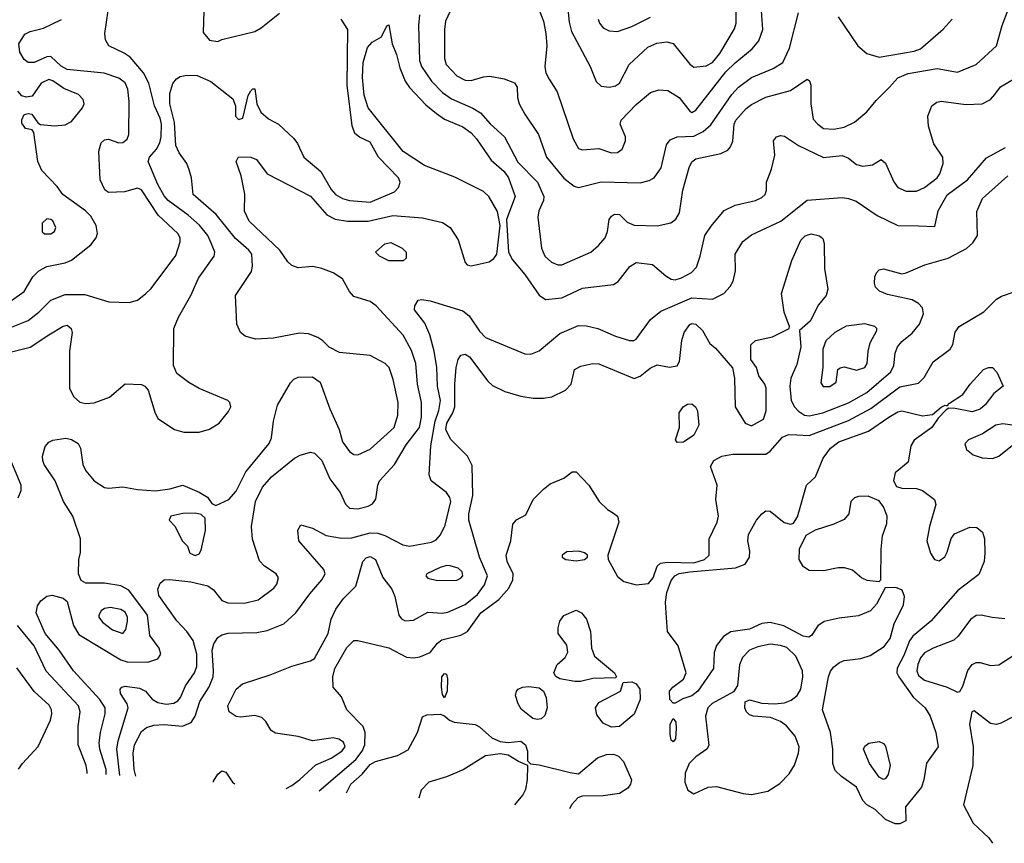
# Model space of a CAD drawing. Extents: x 1173029 to 1307123, y 522559 to 678521.
# Tile 126 of 256: x 1243734 to 1248512, y 526558 to 530552. Entities that reach past the tile are written whole.
import ezdxf

# ---------------------------------------------------------------- set-up
doc = ezdxf.new("R2010")
doc.units = 0

msp = doc.modelspace()

# ---------------------------------------------------------------- linework, layer by layer
at = {"layer": '0CON10XD'}
for points in [[(1246382.7, 530715), (1246400.2, 530540.2), (1246412.3, 530495), (1246501.9, 530325), (1246532, 530252), (1246555, 530230.8), (1246595, 530224.4), (1246625, 530231.1), (1246644.3, 530245), (1246690.6, 530335), (1246781.2, 530418.8), (1246825, 530439.2), (1246874.6, 530445.4), (1246905, 530437.3), (1246985, 530336.2), (1247005, 530322.9), (1247065, 530328.8), (1247095, 530344.7), (1247132, 530388), (1247201.8, 530508.2), (1247210, 530535), (1247211.2, 530595)], [(1243635, 528927.1), (1243785.3, 528964.7), (1243875, 529024.4), (1243945, 529065.6), (1243965, 529070.6), (1243984.3, 529055), (1243988.5, 529035), (1243976.4, 528945), (1243975.6, 528765), (1243995.4, 528725.4), (1244025, 528698.1), (1244055, 528690.5), (1244095, 528693.5), (1244169.2, 528720.8), (1244245, 528786.8), (1244325, 528783.3), (1244340.8, 528775), (1244356.9, 528755), (1244389.1, 528649.1), (1244405, 528618.8), (1244485, 528564.4), (1244531.1, 528551.1), (1244605, 528551.5), (1244655, 528566.9), (1244701.2, 528595), (1244747.9, 528652.1), (1244758.8, 528675), (1244753.3, 528695), (1244743.3, 528705), (1244605, 528763.3), (1244555, 528792.2), (1244497.2, 528837.2), (1244480.6, 528875), (1244482.2, 529055), (1244505, 529110), (1244565, 529214), (1244601.5, 529298.5), (1244677.5, 529405), (1244681.5, 529425), (1244664.7, 529465), (1244646.7, 529505), (1244605.8, 529555.8), (1244551.1, 529605), (1244455, 529675.9), (1244435, 529698.8), (1244405, 529753.6), (1244357.7, 529865), (1244363.6, 529886.4), (1244397.3, 529925), (1244414.4, 529955.6), (1244420.9, 529985), (1244421.3, 530045), (1244414.8, 530075), (1244388.4, 530135), (1244360.2, 530245), (1244335, 530295.4), (1244269.9, 530369.9), (1244240.9, 530390.8), (1244166, 530425), (1244150, 530455), (1244147.1, 530485), (1244163.6, 530595)], [(1244627.1, 530595), (1244625, 530490), (1244655, 530453.3), (1244695, 530446.7), (1244715, 530456.2), (1244875, 530494.6), (1244905, 530512.7), (1244995.3, 530584.7)], [(1245673.6, 530576.3), (1245668.8, 530525), (1245673.4, 530355), (1245683.4, 530325), (1245732.8, 530255), (1245785, 530200), (1245829.2, 530169.2), (1245933.4, 530123.4), (1245970.2, 530100.3), (1246016.8, 530046.8), (1246086, 529985), (1246151.8, 529861.8), (1246247.3, 529765), (1246277.5, 529695), (1246276.2, 529675), (1246253.1, 529625), (1246248.5, 529595), (1246266.4, 529445), (1246282.5, 529405), (1246315, 529376.4), (1246345, 529362.9), (1246365, 529362.9), (1246505, 529425.6), (1246542.9, 529457.1), (1246574.5, 529495), (1246586.5, 529525), (1246595, 529583.3), (1246605, 529600), (1246620.7, 529609.3), (1246645, 529606.9), (1246681.2, 529571.2), (1246716, 529556), (1246826.6, 529553.4), (1246893, 529567), (1246918.5, 529585), (1246935.4, 529615), (1246951.6, 529725), (1246981.8, 529835), (1246995, 529863.1), (1247015, 529877.9), (1247136.1, 529903.9), (1247169.6, 529920.4), (1247183.8, 529936.2), (1247195, 529963.3), (1247201.6, 530045), (1247208.4, 530065), (1247259, 530121), (1247285, 530141.3), (1247355, 530176), (1247475, 530208.5), (1247555, 530263.8), (1247566.5, 530256.5), (1247573.1, 530235), (1247572.9, 530145), (1247585, 530070), (1247606.7, 530045), (1247635, 530025.4), (1247685, 530021.5), (1247735, 530031.8), (1247784.2, 530055.8), (1247844.2, 530105.8), (1247889.4, 530160.6), (1247955.2, 530224.8), (1247995, 530270.9), (1248045, 530291.1), (1248185.4, 530315.4), (1248285, 530297.3), (1248375.3, 530334.7), (1248473.7, 530426.3), (1248501.1, 530525), (1248532.3, 530605)], [(1245832.9, 530615), (1245800.4, 530545), (1245794.7, 530505), (1245796.1, 530365), (1245803.2, 530335), (1245855, 530280.4), (1245895, 530259.2), (1245925, 530257.9), (1245985, 530275.5), (1246015, 530277.8), (1246085, 530266.2), (1246135, 530246.7), (1246147.5, 530225), (1246149.4, 530175), (1246157.8, 530145), (1246184.4, 530095), (1246252.2, 529995), (1246289.6, 529885), (1246374.3, 529784.3), (1246424.8, 529744.8), (1246445, 529737.9), (1246555, 529765.3), (1246745, 529761.2), (1246788.3, 529771.7), (1246812.9, 529785), (1246846, 529834), (1246872.5, 529945), (1246889.8, 529970.2), (1246925, 529984.6), (1247005, 529987.6), (1247050.5, 530009.5), (1247087.4, 530042.6), (1247189.7, 530190.3), (1247221.2, 530225), (1247285, 530272.2), (1247390, 530315), (1247436.5, 530345), (1247469.2, 530415), (1247512.5, 530585)], [(1246253.1, 530603.1), (1246275.7, 530545.7), (1246286.9, 530485), (1246292.5, 530425), (1246282.7, 530325), (1246287.8, 530295), (1246303.8, 530263.8), (1246342.8, 530202.8), (1246419.1, 529975), (1246445, 529928), (1246465, 529920.8), (1246545, 529927.1), (1246605, 529907.1), (1246635, 529907.5), (1246657.5, 529925), (1246674.3, 529965), (1246673.1, 529985), (1246647.5, 530045), (1246652.9, 530065), (1246725, 530140.5), (1246795, 530199.1), (1246835, 530211.8), (1246879.1, 530209.1), (1246934.4, 530175), (1246985, 530108.1), (1246995, 530103.1), (1247015, 530113.5), (1247160.7, 530299.3), (1247205, 530343.9), (1247288.8, 530411.2), (1247320.9, 530449.1), (1247339.3, 530505), (1247333.4, 530595)], [(1243695, 529060.8), (1243775, 529094.2), (1243826.2, 529133.8), (1243885, 529191.8), (1243955, 529219.3), (1244049.5, 529219.5), (1244165.9, 529184.1), (1244265, 529180), (1244305, 529192), (1244345, 529222.5), (1244371.2, 529248.8), (1244490.9, 529409.1), (1244512.7, 529475), (1244512.7, 529495), (1244500.9, 529515), (1244405.4, 529605), (1244325, 529727.1), (1244305, 529734.6), (1244243.2, 529716.8), (1244165, 529714), (1244147.7, 529727.7), (1244124.3, 529775), (1244117.5, 529915), (1244128.8, 529955), (1244145, 529969.2), (1244165, 529972.5), (1244215, 529955.7), (1244235, 529956.7), (1244255, 529972.9), (1244263.6, 529995), (1244265.3, 530155.3), (1244258.9, 530215), (1244245, 530245.5), (1244215, 530269.6), (1244143.4, 530293.4), (1243965, 530311.4), (1243935, 530327.8), (1243885, 530373.6), (1243865, 530372.9), (1243805, 530345.3), (1243775, 530345.4), (1243755, 530360), (1243735.2, 530395), (1243730.5, 530435), (1243758.1, 530481.9), (1243784.8, 530495.2), (1243849.1, 530510.9), (1243937, 530553)], [(1244153.7, 526890.9), (1244152.9, 526915), (1244123.4, 527015), (1244120, 527045), (1244125.3, 527095), (1244148.1, 527185), (1244148.2, 527215), (1244122.8, 527255), (1243995.4, 527395), (1243924.8, 527494.8), (1243857.1, 527575), (1243814.6, 527675), (1243821.1, 527708.9), (1243836.6, 527733.4), (1243865, 527755.7), (1243891.7, 527761.7), (1243945, 527747.5), (1243965, 527731.2), (1243995, 527613.8), (1244020.5, 527570.5), (1244225, 527446.9), (1244255, 527437.6), (1244355, 527436.2), (1244405, 527452.9), (1244418.6, 527475), (1244410.5, 527505), (1244366.1, 527565), (1244353.6, 527665), (1244264, 527785), (1244225, 527806.8), (1244145, 527820), (1244055, 527820), (1244032.1, 527832.1), (1244020, 527865), (1244020.5, 527935), (1244028.3, 527968.3), (1244029.3, 528035), (1243992.6, 528145), (1243947.3, 528215), (1243905.6, 528315.6), (1243852.7, 528395), (1243845.5, 528415), (1243844.5, 528435), (1243857.8, 528482.2), (1243875, 528502.9), (1243895, 528513.3), (1243957.6, 528522.4), (1243986, 528516), (1244017, 528497), (1244028.6, 528475), (1244040.9, 528395), (1244054.4, 528365), (1244095.7, 528315), (1244145, 528282.9), (1244165, 528279.6), (1244235, 528287.2), (1244305, 528273.5), (1244392.2, 528267.8), (1244463, 528277), (1244525, 528294), (1244605, 528261.2), (1244645, 528236.2), (1244666.1, 528206.1), (1244685, 528196.7), (1244748.8, 528225), (1244783.6, 528266.4), (1244831, 528359), (1244945, 528497.5), (1244956, 528524), (1244966.1, 528605), (1244985, 528682), (1245048.6, 528791.4), (1245065, 528809.2), (1245085, 528818.6), (1245155, 528820), (1245192, 528795), (1245238.8, 528665), (1245283.9, 528565), (1245300.7, 528505), (1245335, 528457.8), (1245355, 528443.3), (1245375, 528442.2), (1245435, 528470), (1245550.8, 528575), (1245569.3, 528635), (1245570.3, 528695), (1245546.9, 528806.9), (1245527.1, 528865), (1245507.1, 528885), (1245435, 528923.6), (1245285, 528938), (1245235, 528963.8), (1245205.6, 528995.6), (1245180.9, 529010.9), (1245135, 529029.2), (1245092.3, 529032.3), (1244965, 529007.1), (1244877.6, 529002.4), (1244827.4, 529017.4), (1244805, 529036), (1244787.1, 529075), (1244781.5, 529215), (1244858.3, 529331.7), (1244863.8, 529356.2), (1244860, 529415), (1244845.4, 529435), (1244781.3, 529491.3), (1244687, 529607), (1244575.5, 529705), (1244567.3, 529785), (1244556.4, 529825), (1244544.5, 529855), (1244507.2, 529907.2), (1244492.1, 529942.1), (1244485.5, 530054.5), (1244462.3, 530145), (1244462.5, 530195), (1244477.6, 530242.4), (1244494.6, 530265.4), (1244512.9, 530277.1), (1244545, 530283.6), (1244595, 530282.3), (1244661.9, 530251.9), (1244768.8, 530168.8), (1244781.2, 530135), (1244781.2, 530085), (1244795, 530068.8), (1244816.2, 530075), (1244843.3, 530185), (1244855, 530207.5), (1244865, 530217.5), (1244875, 530217.5), (1244884, 530145), (1244903.8, 530103.8), (1244941.1, 530071.1), (1244990, 530045), (1245065, 529976), (1245082.5, 529952.5), (1245112.2, 529885), (1245195.6, 529815.6), (1245245, 529728.1), (1245265.7, 529705), (1245300.8, 529685), (1245335, 529675.3), (1245435, 529667.9), (1245552.4, 529717.6), (1245571.3, 529738.7), (1245579.4, 529765), (1245572.2, 529785), (1245475.4, 529885), (1245435, 529958.1), (1245382.2, 529982.2), (1245360.7, 530000.7), (1245346.9, 530036.9), (1245322.7, 530235), (1245325.5, 530505), (1245294.7, 530554.7)], [(1244220.1, 526887.4), (1244205.2, 527015), (1244212.2, 527055), (1244261.1, 527215), (1244255.7, 527235), (1244223.2, 527285), (1244221.8, 527305), (1244230, 527315), (1244245, 527319.6), (1244315, 527310), (1244344.3, 527295), (1244377.5, 527257.5), (1244405, 527240.5), (1244445, 527232.9), (1244482.6, 527237.4), (1244502, 527248), (1244514.4, 527265), (1244538.7, 527321.3), (1244582.5, 527385), (1244593.4, 527415), (1244592.9, 527475), (1244575, 527540.8), (1244545, 527584.4), (1244496.3, 527636.3), (1244409.7, 527760.3), (1244405, 527790), (1244415, 527820), (1244434.6, 527835.4), (1244462.8, 527837.2), (1244565, 527826), (1244646.9, 527806.9), (1244675, 527787.5), (1244714.6, 527734.6), (1244743.6, 527723.6), (1244825, 527723.1), (1244891.1, 527738.9), (1244967.5, 527795), (1244981.4, 527815), (1244990, 527845), (1244979.2, 527865), (1244921.5, 527901.5), (1244897.6, 527927.6), (1244863.6, 528033.6), (1244859.5, 528095), (1244878.2, 528215), (1244911.8, 528285), (1244956.2, 528335), (1245066.9, 528425), (1245095, 528440.9), (1245145, 528455.6), (1245165, 528449.4), (1245200, 528415), (1245238.9, 528325), (1245258.9, 528298.9), (1245289.5, 528259.5), (1245315, 528202.2), (1245335, 528183.8), (1245375, 528179.2), (1245425, 528192.5), (1245446.7, 528205), (1245462.4, 528227.6), (1245471.8, 528295), (1245480.4, 528315), (1245553.1, 528395), (1245609.5, 528490.5), (1245673.6, 528575), (1245683.3, 528625), (1245683.7, 528695), (1245664.8, 528784.8), (1245655.8, 528885), (1245635, 528948.6), (1245595, 529022.2), (1245464.5, 529165), (1245435, 529185.3), (1245355, 529210.5), (1245333.6, 529233.6), (1245300.8, 529295), (1245254.7, 529324.7), (1245200, 529345), (1245155, 529355.3), (1245085, 529349.6), (1245055, 529360.5), (1245035, 529378.1), (1244996.9, 529435), (1244846.9, 529575), (1244825.5, 529624.5), (1244827, 529707), (1244809.2, 529795), (1244784, 529865), (1244795, 529886.7), (1244855, 529885.5), (1244882.9, 529875), (1244935, 529804.5), (1245145, 529696.5), (1245225, 529605.3), (1245264.4, 529584.4), (1245325, 529575.3), (1245425, 529575.2), (1245545, 529602.1), (1245689.2, 529590.8), (1245785, 529568.5), (1245823.5, 529545), (1245862.1, 529485), (1245895.5, 529375.5), (1245905, 529363.8), (1245925, 529358.1), (1246012.1, 529377.9), (1246035.2, 529394.8), (1246049.6, 529415), (1246065.8, 529555), (1246052.4, 529622.4), (1246010, 529695), (1245985, 529719.1), (1245845, 529788.2), (1245697.8, 529845), (1245595, 529913.2), (1245425, 530125.4), (1245406, 530186), (1245397.7, 530272.3), (1245400, 530345), (1245422.3, 530417.7), (1245445, 530443.8), (1245490.4, 530469.6), (1245515, 530523.3), (1245525, 530526.7), (1245541.2, 530435), (1245563, 530383), (1245578.4, 530318.4), (1245604.1, 530255), (1245625, 530223.6), (1245705, 530139.2), (1245756.7, 530096.7), (1245795, 530070.7), (1245885, 530032.4), (1245925, 530003.4), (1245950.9, 529975), (1246021.2, 529871.2), (1246085, 529815.4), (1246105.8, 529785), (1246138.5, 529695), (1246096.3, 529583.7), (1246106.2, 529425), (1246125, 529388.1), (1246185, 529316.7), (1246255, 529215.8), (1246285.6, 529195.6), (1246365, 529204), (1246465, 529249.6), (1246615, 529268), (1246637.6, 529282.4), (1246694.3, 529355), (1246725, 529374.4), (1246805.3, 529365.3), (1246869.5, 529309.5), (1246895, 529294.6), (1246915, 529291.5), (1246945, 529300.8), (1246993.4, 529326.6), (1247018.1, 529351.9), (1247036.5, 529405), (1247058.9, 529505), (1247088.9, 529551.1), (1247153.1, 529626.9), (1247205, 529652.5), (1247305, 529675.5), (1247335, 529690), (1247350.8, 529705), (1247357.1, 529725), (1247357.5, 529765), (1247382.4, 529827.6), (1247397.5, 529895), (1247391.2, 529965), (1247405.9, 529984.1), (1247425, 529990), (1247445, 529987.1), (1247512.3, 529942.3), (1247635, 529884.5), (1247725, 529893.6), (1247755, 529881.5), (1247795, 529850), (1247825, 529842.3), (1247871.7, 529848.3), (1247915, 529873.8), (1247935, 529856.7), (1247975, 529765.8), (1247995, 529738.9), (1248035, 529721.5), (1248085, 529720.8), (1248125, 529739.3), (1248186.5, 529785), (1248199.5, 529805), (1248215.5, 529855), (1248213.1, 529885), (1248170.2, 529950.2), (1248144.1, 530035.9), (1248140, 530085), (1248160, 530135), (1248185, 530152.9), (1248205, 530157.5), (1248325, 530140.5), (1248405, 530144.4), (1248444.5, 530165.5), (1248465, 530190), (1248493, 530227), (1248591.4, 530285)], [(1246541.5, 530555), (1246546.9, 530535), (1246565, 530513.1), (1246595, 530497.8), (1246635, 530494.5)], [(1246635, 530494.5), (1246705, 530520), (1246795, 530565.4)], [(1247705, 530565.7), (1247801.2, 530425), (1247845, 530388.8), (1247905, 530371.4), (1248075, 530400.3), (1248105, 530410.6), (1248215, 530506.1), (1248258, 530555)], [(1243695, 529190.6), (1243755.8, 529234.2), (1243797.9, 529305), (1243826.7, 529335), (1243865, 529354.7), (1243955, 529373.3), (1243985, 529386.2), (1244079, 529461), (1244105.2, 529494.8), (1244111.2, 529515), (1244105.4, 529555), (1244079.9, 529599.9), (1244053.8, 529625), (1243942.9, 529705), (1243915, 529743.3), (1243840.9, 529820.9), (1243822.7, 529865), (1243803.3, 530005), (1243795, 530017.5), (1243762.5, 530025), (1243745, 530050), (1243743.9, 530066.1), (1243755, 530092.5), (1243775, 530097.5), (1243793.6, 530093.6), (1243822, 530052), (1243835, 530043.8), (1243905, 530037.3), (1243955, 530041.8), (1243985, 530058.5), (1244038.9, 530125), (1244046.7, 530145), (1244042.2, 530165), (1244020, 530190), (1243947.9, 530217.9), (1243895, 530255.3), (1243875, 530261.6), (1243838.5, 530245), (1243795, 530182), (1243765, 530176), (1243745, 530183.8), (1243725.5, 530205.5)], [(1244297.4, 526883.3), (1244290, 526915), (1244284.8, 526995), (1244291.6, 527035), (1244325, 527100), (1244349.9, 527120.1), (1244385, 527130.8), (1244435, 527133.8), (1244524.7, 527125.3), (1244566.4, 527143.6), (1244586.2, 527173.8), (1244607.8, 527245), (1244652.9, 527317.1), (1244672.3, 527365), (1244675.2, 527395), (1244667.5, 527495), (1244675.3, 527525), (1244694.8, 527555.2), (1244715, 527568.7), (1244745, 527576.6), (1244885, 527580.9), (1244935, 527590), (1245015, 527621.8), (1245074.7, 527675.3), (1245142.1, 527767.9), (1245200.5, 527835), (1245216.9, 527865), (1245210, 527885), (1245088.8, 528025), (1245083.9, 528076.1), (1245098.3, 528101.7), (1245155, 528086), (1245220.7, 528050.7), (1245295, 528038.2), (1245345, 528038.9), (1245435, 528063.4), (1245471.6, 528061.6), (1245505, 528050.5), (1245593.8, 528005), (1245625, 527998.2), (1245732, 528018), (1245755, 528029.4), (1245776.7, 528053.3), (1245799.1, 528100.8), (1245826.2, 528215), (1245821.8, 528235), (1245805, 528258.8), (1245730.8, 528315), (1245721.4, 528345), (1245728.8, 528485), (1245750.7, 528605), (1245767.4, 528657.4), (1245775.2, 528705), (1245761, 528775), (1245757.8, 528865), (1245745.2, 528945.2), (1245724.3, 529024.3), (1245699.9, 529079.9), (1245649.4, 529145), (1245650.8, 529165), (1245668, 529192), (1245685, 529196), (1245725, 529188.5), (1245885, 529140.8), (1245915, 529115.5), (1245965, 529041.2), (1245995, 529011.5), (1246185, 528931.9), (1246215, 528930), (1246255, 528946.7), (1246355, 529030.9), (1246445, 529068.5), (1246485, 529067.8), (1246540, 529055), (1246625, 529017.9), (1246692.9, 528997.1), (1246713.6, 528996.4), (1246725, 529002.5), (1246795, 529099.1), (1246845, 529139.2), (1246995, 529203.4), (1247095, 529197.5), (1247150.6, 529225), (1247181.8, 529258.2), (1247195.4, 529284.6), (1247207.5, 529335), (1247205.6, 529415), (1247243.5, 529476.5), (1247285, 529509.1), (1247428.1, 529575), (1247555, 529677.9), (1247725, 529689.6), (1247755, 529684.6), (1247792.1, 529672.1), (1247895, 529602.5), (1247994.6, 529554.6), (1248095, 529552.2), (1248175, 529550), (1248191.1, 529625), (1248235, 529703.1), (1248333.8, 529775), (1248425, 529881.8), (1248517.7, 529932.3)], [(1245027, 526824.2), (1245055, 526837.7), (1245093.5, 526866.5), (1245171.1, 526938.9), (1245245, 526971.1), (1245297.1, 527005), (1245313.8, 527025), (1245305, 527047.8), (1245282.4, 527062.4), (1245255, 527069.1), (1245155, 527055.4), (1245084.6, 527075.4), (1244975, 527092.2), (1244954.6, 527105), (1244928.1, 527148.1), (1244908.3, 527168.3), (1244875, 527178.4), (1244805, 527169.6), (1244785, 527173.1), (1244750.5, 527195), (1244743.8, 527225), (1244784.6, 527305), (1244815, 527331.8), (1244950, 527375), (1245053.7, 527416.3), (1245145, 527442.1), (1245165, 527454.5), (1245230.5, 527575), (1245244.6, 527645), (1245267.4, 527692.6), (1245305, 527744.4), (1245365.5, 527804.5), (1245399.5, 527925), (1245415, 527942.5), (1245435, 527949.6), (1245460.9, 527935), (1245496.2, 527846.2), (1245540.4, 527790.4), (1245554.7, 527754.7), (1245574, 527665), (1245587.1, 527647.1), (1245605, 527636.1), (1245645, 527639.3), (1245715, 527679.6), (1245785, 527674.6), (1245810.8, 527679.2), (1245895, 527715.8), (1245955.9, 527765), (1245988.8, 527811.2), (1246004.7, 527855), (1245964.8, 527945), (1245913.5, 528125), (1245913.5, 528155), (1245932.2, 528245), (1245929.4, 528389.4), (1245906.4, 528435), (1245825, 528518.5), (1245802.4, 528565), (1245806.1, 528595), (1245836, 528645), (1245845.9, 528675), (1245844.8, 528785), (1245852.5, 528865), (1245862.3, 528905), (1245875, 528925.7), (1245895, 528930), (1245916.8, 528916.8), (1246005, 528799.2), (1246028, 528778), (1246088.8, 528748.8), (1246165, 528726.1), (1246225, 528716), (1246275, 528716.2), (1246316, 528724), (1246382, 528755), (1246410, 528785), (1246426, 528855), (1246457.4, 528872.6), (1246515, 528884.6), (1246545, 528882.5), (1246715, 528812.2), (1246745, 528823.1), (1246792.5, 528862.5), (1246827.7, 528877.7), (1246886.4, 528866.4), (1246925, 528873.3), (1246935.8, 528894.2), (1246947.1, 528997.1), (1246957.5, 529035), (1246985, 529073.3), (1246995, 529078.5), (1247015, 529076.4), (1247046.7, 529045), (1247082.6, 528982.6), (1247109.7, 528959.7), (1247193.6, 528863.6), (1247203, 528813), (1247206.2, 528675), (1247254.2, 528595), (1247285, 528583.3), (1247343.3, 528615), (1247356.1, 528656.1), (1247356.7, 528765), (1247350, 528785), (1247320, 528825), (1247310, 528865), (1247282.5, 528905), (1247282.5, 528975), (1247304.1, 528995.9), (1247387.5, 529015), (1247467.5, 529055), (1247470, 529065), (1247443.2, 529133.2), (1247430, 529225), (1247481.5, 529385), (1247525, 529482.5), (1247545, 529504.4), (1247575, 529513.5), (1247614.3, 529504.3), (1247631.2, 529491.2), (1247636.9, 529466.9), (1247639.1, 529345), (1247655.4, 529245), (1247647.5, 529215), (1247609.8, 529170.2), (1247569.5, 529090.5), (1247517.5, 529045), (1247524.3, 528965), (1247505, 528880), (1247476, 528814), (1247470.4, 528775), (1247477.9, 528705), (1247493.8, 528675), (1247513.6, 528653.6), (1247542.9, 528635), (1247565, 528630.5), (1247630.8, 528645), (1247755, 528693.9), (1247844.6, 528745), (1247960.8, 528845), (1247976.3, 528875), (1247981.6, 528935), (1247992.8, 528965), (1248015, 528991.8), (1248065, 529032.3), (1248099.6, 529075), (1248119.5, 529125), (1248115.5, 529155), (1248095, 529176.7), (1248065, 529193.3), (1247945, 529218.9), (1247906.2, 529235), (1247887.5, 529255), (1247881.4, 529275), (1247882.9, 529305), (1247890.8, 529325), (1247905, 529339.2), (1247925, 529344.4), (1248015, 529320), (1248035, 529324), (1248126.3, 529363.7), (1248239.4, 529395), (1248328, 529442), (1248359.8, 529470.2), (1248381.2, 529505), (1248377.8, 529622.2), (1248405.6, 529685), (1248528.5, 529795)], [(1243853.9, 529513.9), (1243885, 529514), (1243902.5, 529525), (1243910, 529545), (1243895, 529576.2), (1243885, 529583.8), (1243865, 529586), (1243843.8, 529565), (1243843, 529523), (1243853.9, 529513.9)], [(1245525, 529382.2), (1245479.2, 529405), (1245460, 529425), (1245505, 529465.8), (1245535, 529472), (1245590, 529445), (1245610, 529425), (1245610, 529395), (1245595, 529382.5), (1245525, 529382.2)], [(1245186.6, 526812.4), (1245365.1, 526964.9), (1245396.3, 527005), (1245408.1, 527035), (1245410, 527095), (1245400.6, 527125), (1245321.3, 527205), (1245295, 527268.6), (1245255.7, 527315.7), (1245252.9, 527365), (1245263.5, 527405), (1245321.9, 527508.1), (1245355, 527541.5), (1245375, 527541.8), (1245525, 527506.2), (1245610.5, 527460.5), (1245645, 527456.9), (1245675, 527462), (1245725, 527483.8), (1245761.4, 527528.6), (1245782.5, 527545), (1245875, 527566.6), (1245906.2, 527585), (1245971.6, 527675), (1246059, 527741), (1246108.2, 527795), (1246126.2, 527835), (1246128.5, 527865), (1246100, 527925), (1246094.5, 527955), (1246117.1, 528025), (1246126.7, 528105), (1246145, 528126.7), (1246189.3, 528150.7), (1246226, 528225), (1246275, 528276), (1246308.8, 528301.2), (1246375, 528328.8), (1246415, 528358.8), (1246435, 528360), (1246495.6, 528295), (1246546, 528215), (1246586.6, 528176.6), (1246615, 528159.2), (1246634.2, 528144.2), (1246642, 528115), (1246588, 527955), (1246590, 527935), (1246635, 527851.2), (1246665, 527828), (1246725, 527811.5), (1246785, 527818.1), (1246808.2, 527845), (1246827.3, 527902.7), (1246843.8, 527916.2), (1246878.2, 527921.8), (1247005, 527918.3), (1247057.5, 527935), (1247078.9, 527955), (1247078.9, 528035), (1247117.7, 528115), (1247125.4, 528145), (1247112.5, 528225), (1247117.8, 528295), (1247086, 528385), (1247102, 528415), (1247141.2, 528435), (1247195, 528445.3), (1247355, 528445.5), (1247375, 528459.5), (1247435, 528528.2), (1247465, 528541.1), (1247505, 528539.3), (1247565, 528536), (1247755, 528609.1), (1247863.5, 528666.5), (1248005, 528772.4), (1248095, 528790), (1248123.6, 528816.4), (1248166.3, 528893.7), (1248249.4, 528955), (1248262.4, 528977.6), (1248273.4, 529036.6), (1248292, 529065), (1248412.9, 529135), (1248473.2, 529196.8), (1248498.7, 529211.3), (1248565, 529234.3)], [(1247633, 528773), (1247665, 528773.6), (1247696, 528795), (1247703.8, 528855), (1247715, 528863.8), (1247735, 528868), (1247795, 528853.3), (1247835.7, 528865), (1247846.7, 528885), (1247851.1, 528945), (1247861.5, 528985), (1247893.8, 529045), (1247893.3, 529055), (1247883.3, 529065), (1247835, 529077.5), (1247744.6, 529065.4), (1247689.2, 529035), (1247645, 528995.6), (1247631.4, 528955), (1247631.5, 528865), (1247620.9, 528790.9), (1247633, 528773)], [(1248005, 526652.5), (1247982.7, 526652.7), (1247935, 526673.8), (1247885, 526721.9), (1247844, 526745), (1247825.6, 526765.6), (1247795, 526830), (1247721.7, 526881.7), (1247690.9, 526910.9), (1247678.9, 526945), (1247679.2, 527015), (1247668.5, 527095), (1247629.6, 527205), (1247658.2, 527365), (1247668.1, 527391.9), (1247685, 527413.1), (1247712.5, 527435), (1247735, 527443.6), (1247815, 527454.6), (1247861.2, 527468.8), (1247928.1, 527511.9), (1247958.5, 527551.5), (1247977.3, 527622.7), (1248023.3, 527715), (1248027.5, 527755), (1248015.7, 527785), (1247985, 527798.6), (1247933, 527797), (1247892, 527718), (1247862.5, 527685), (1247805, 527660.7), (1247710.4, 527649.6), (1247637, 527633), (1247607.1, 527612.9), (1247576.5, 527565), (1247563.1, 527556.9), (1247535, 527562.7), (1247442.3, 527612.2), (1247375, 527628.8), (1247335, 527624), (1247275, 527597.1), (1247185, 527583.5), (1247149.7, 527560.3), (1247115, 527517.5), (1247103.4, 527483.4), (1247101.4, 527405), (1247023.8, 527295), (1246995, 527272.7), (1246952.1, 527257.9), (1246915, 527236.7), (1246905, 527236.7), (1246888.8, 527255), (1246887.5, 527295), (1246904, 527315), (1246955, 527354.2), (1246967.8, 527385), (1246929.6, 527515), (1246878, 527585), (1246870.8, 527675), (1246867.5, 527727.5), (1246873.6, 527775), (1246895, 527832.7), (1246912.2, 527855), (1246934.4, 527865.6), (1246986, 527874), (1247206.8, 527893.2), (1247255, 527911.9), (1247275.5, 527945), (1247276.5, 527975), (1247266.9, 528025), (1247271.1, 528055), (1247309.4, 528125), (1247334.7, 528155.3), (1247355, 528170), (1247375, 528168.6), (1247443.1, 528113.1), (1247475, 528105.8), (1247489.4, 528110.6), (1247508.3, 528141.7), (1247551.9, 528295), (1247595.6, 528334.4), (1247633.3, 528425), (1247668.1, 528475), (1247708.1, 528505), (1247852.7, 528557.3), (1247950.9, 528625), (1247995, 528650), (1248015, 528654.7), (1248115, 528630.4), (1248162.5, 528637.5), (1248205, 528673.3), (1248225, 528682.5), (1248235, 528680), (1248245, 528692.5), (1248311.2, 528735), (1248345.7, 528784.3), (1248410, 528855), (1248435, 528865.8), (1248455, 528865.8), (1248475, 528843.3), (1248506, 528775), (1248461.3, 528738.7), (1248419.4, 528685), (1248395, 528663.8), (1248355, 528650), (1248273.6, 528666.4), (1248242.5, 528667.5), (1248230, 528660), (1248190.8, 528619.2), (1248160, 528575), (1248075, 528513.1), (1248058.9, 528485), (1248045, 528406.7), (1247982.5, 528355), (1247974.4, 528315), (1247988.9, 528288.9), (1248015, 528280.9), (1248085, 528278.5), (1248115, 528268.5), (1248173.1, 528225), (1248179.7, 528200.3), (1248148.9, 528095), (1248135.7, 528025), (1248152.9, 527965), (1248173.8, 527935), (1248195, 527928), (1248222.4, 527947.6), (1248235, 527970), (1248254.6, 528035.4), (1248270.5, 528059.5), (1248345, 528090.8), (1248378.9, 528088.9), (1248406.2, 528066.2), (1248415.3, 528035), (1248417.6, 527965), (1248413.6, 527925), (1248388.3, 527861.7), (1248285.9, 527784.1), (1248155, 527634.5), (1248067.7, 527562.3), (1248051, 527539), (1248025, 527468.9), (1247992.4, 527407.6), (1247990.7, 527385), (1248000.6, 527365), (1248070.7, 527265), (1248128.2, 527215), (1248152.1, 527175), (1248180, 527095), (1248190.8, 527025), (1248133.8, 526946.2), (1248121.1, 526865), (1248109.8, 526830.2), (1248032.9, 526735), (1248033.6, 526666.4), (1248005, 526652.5)], [(1246925, 528501.2), (1246916.7, 528515), (1246935.9, 528574.1), (1246934.4, 528645), (1246954.2, 528675), (1246975, 528687.3), (1246995, 528690), (1247013.6, 528675), (1247022.5, 528655), (1247030, 528585), (1247005, 528538), (1246955, 528504), (1246925, 528501.2)], [(1248455, 528424.6), (1248485, 528435.4), (1248568.1, 528501.9), (1248572.9, 528525), (1248567.3, 528565), (1248552, 528585), (1248505, 528592.1), (1248470, 528585), (1248406.1, 528543.9), (1248338.1, 528515), (1248319.4, 528495), (1248327.8, 528467.8), (1248361.2, 528441.2), (1248405, 528427.9), (1248455, 528424.6)], [(1243727.3, 528232.7), (1243741.2, 528268.8), (1243741.4, 528295), (1243675, 528452.9)], [(1247905, 527827.5), (1247912.5, 527835), (1247913.8, 527985), (1247920.5, 528049.5), (1247941.2, 528108.8), (1247942.9, 528145), (1247925, 528190), (1247905, 528218.8), (1247851.7, 528241.7), (1247805, 528240), (1247785, 528233.3), (1247766.7, 528215), (1247757.5, 528155), (1247735, 528128.8), (1247684.4, 528105.6), (1247593.2, 528076.8), (1247548.8, 528051.2), (1247516.5, 527985), (1247515.5, 527935), (1247532.9, 527902.9), (1247565, 527882.2), (1247635, 527880.5), (1247705, 527895.5), (1247735.4, 527895.4), (1247774.4, 527884.4), (1247821.2, 527845), (1247844.5, 527834.5), (1247905, 527827.5)], [(1244585, 527954), (1244605, 527961.2), (1244615, 527980), (1244636.2, 528075), (1244633.3, 528135), (1244615, 528153.3), (1244585, 528158.8), (1244525, 528158), (1244467.5, 528145), (1244460, 528125), (1244486.1, 528096.1), (1244523.9, 528023.9), (1244548.3, 527998.3), (1244560, 527965), (1244585, 527954)], [(1246435, 527927.3), (1246475, 527933.8), (1246490, 527945), (1246489.2, 527955), (1246475, 527966.7), (1246447.5, 527975), (1246388.3, 527971.7), (1246366.2, 527955), (1246366.2, 527945), (1246383.8, 527933.8), (1246435, 527927.3)], [(1245761.9, 527831.9), (1245855, 527834.5), (1245875, 527843.3), (1245884.3, 527855), (1245880.6, 527875), (1245861.7, 527891.7), (1245823.4, 527903.4), (1245805, 527905.5), (1245775, 527895.5), (1245710, 527865), (1245704, 527855), (1245715, 527844.4), (1245761.9, 527831.9)], [(1244235, 527575.6), (1244248.9, 527595), (1244256.3, 527635), (1244256.3, 527655), (1244245, 527678.8), (1244225, 527692.5), (1244175, 527701.3), (1244145, 527696.1), (1244129.5, 527685), (1244117.7, 527665), (1244118.5, 527655), (1244135, 527630), (1244185, 527593.6), (1244235, 527575.6)], [(1246427.6, 527342.4), (1246355, 527355.4), (1246336, 527366), (1246326.5, 527385), (1246341.8, 527425), (1246380.8, 527459.2), (1246394.5, 527485.5), (1246388.3, 527518.3), (1246346.9, 527575), (1246346.6, 527603.4), (1246355.6, 527634.4), (1246375, 527662), (1246435, 527689.2), (1246460, 527675), (1246484.4, 527644.4), (1246504.4, 527584.4), (1246508.1, 527505), (1246522.5, 527465), (1246620, 527385), (1246630, 527365), (1246625, 527360), (1246515, 527357.8), (1246455, 527343.1), (1246427.6, 527342.4)], [(1248515, 527646.8), (1248452.4, 527652.4), (1248400, 527665), (1248375, 527662.2), (1248346.9, 527643.1), (1248288.2, 527561.8), (1248266.8, 527543.2), (1248165.8, 527505), (1248125, 527482.1), (1248105, 527457.8), (1248091.4, 527425), (1248086.6, 527395), (1248095, 527372.1), (1248125, 527348.7), (1248235, 527315.6), (1248285, 527291.2), (1248295.7, 527294.3), (1248310.3, 527319.7), (1248334.6, 527395.4), (1248355, 527425.7), (1248375, 527434.4), (1248395, 527434.5), (1248445, 527420), (1248485, 527423.8), (1248553.6, 527466.3)], [(1244060.9, 526895.8), (1244061.4, 526905), (1244056.4, 526935), (1244018.4, 527035), (1244017.5, 527125), (1244027.6, 527195), (1244019.3, 527225), (1243863, 527393), (1243805, 527515.4), (1243723.6, 527613.6)], [(1247285, 526794.5), (1247365, 526810.7), (1247421.7, 526848.3), (1247467.1, 526895), (1247493.3, 526936.7), (1247512.9, 526995), (1247516.5, 527025), (1247497.3, 527077.2), (1247455, 527127.8), (1247425, 527148.9), (1247377.8, 527167.8), (1247295, 527174.6), (1247275, 527181.5), (1247260.5, 527195), (1247252.1, 527215), (1247255, 527243.3), (1247275.6, 527254.4), (1247335, 527237.3), (1247396, 527234), (1247445, 527239.1), (1247478, 527252), (1247506, 527274), (1247524.7, 527305), (1247534.7, 527365), (1247532.5, 527395), (1247500.8, 527465), (1247456.7, 527506.7), (1247425, 527517.4), (1247375, 527523.3), (1247315, 527511), (1247275, 527494.1), (1247240.7, 527459.3), (1247227.2, 527422.8), (1247216.7, 527323.3), (1247197.5, 527292.5), (1247094.8, 527235.2), (1247072.5, 527215), (1247062, 527175), (1247078.3, 527031.7), (1247068, 527015), (1247015, 526977.8), (1246982.9, 526945), (1246962.6, 526897.4), (1246962.1, 526855), (1246976.7, 526815), (1247005, 526797.5), (1247075, 526829.4), (1247115, 526833.1), (1247245, 526798.5), (1247285, 526794.5)], [(1243728.5, 526917.1), (1243748, 526945), (1243823.2, 527026.8), (1243883.6, 527155), (1243890, 527185), (1243888.5, 527205), (1243877.1, 527227.1), (1243804.8, 527294.8), (1243719.5, 527409.5)], [(1245795, 527263.3), (1245785, 527280), (1245780.6, 527315), (1245781.9, 527365), (1245795, 527382), (1245805, 527378.8), (1245810, 527355), (1245808.9, 527295), (1245795, 527263.3)], [(1246605, 527121.2), (1246565, 527140), (1246535, 527181.2), (1246527.8, 527215), (1246545, 527240.6), (1246648.8, 527295), (1246661.7, 527338.3), (1246705, 527341.2), (1246725, 527331.2), (1246742.5, 527305), (1246744.3, 527255), (1246716.4, 527183.6), (1246645, 527124), (1246605, 527121.2)], [(1246245, 527158.5), (1246223.3, 527163.3), (1246167.6, 527207.6), (1246152, 527235), (1246140, 527275), (1246144, 527295), (1246153.3, 527305), (1246174.5, 527315.5), (1246205, 527318.5), (1246255, 527311.1), (1246276.1, 527296.1), (1246288.9, 527265), (1246292.7, 527215), (1246282, 527178), (1246265, 527162.2), (1246245, 527158.5)], [(1245319.5, 526802.7), (1245340.7, 526845), (1245396.2, 526893.8), (1245435, 526939.6), (1245460, 526955), (1245567, 526983), (1245618.9, 527011.1), (1245664.5, 527095), (1245689.3, 527170.7), (1245709.3, 527180.7), (1245775, 527183.3), (1245795, 527176.7), (1245820, 527155), (1245842.5, 527145), (1245943.7, 527133.7), (1245965, 527122.9), (1246025, 527070), (1246065, 527051.9), (1246105, 527046.9), (1246165, 527052.9), (1246188.6, 527035), (1246197.5, 527005), (1246198.3, 526958.3), (1246213, 526943), (1246255, 526938.1), (1246405, 526900.6), (1246445.5, 526894.5), (1246537.9, 526972.1), (1246580.9, 526989.1), (1246615, 526990), (1246639.7, 526979.7), (1246664.3, 526955), (1246702.9, 526865), (1246698.6, 526845), (1246684.6, 526825.4), (1246645, 526799.1), (1246565, 526788.5), (1246463.4, 526786.6), (1246442.1, 526777.9), (1246414, 526746), (1246402, 526725.2)], [(1248555, 527171.8), (1248495, 527140), (1248474.6, 527134.6), (1248445, 527139.5), (1248365, 527200), (1248354.1, 527195.9), (1248342.5, 527135), (1248360, 527025), (1248359.6, 526935), (1248313.1, 526745), (1248361.2, 526655), (1248436.4, 526585), (1248454.8, 526557.8)], [(1246905, 527050), (1246895, 527057.5), (1246890, 527085), (1246890, 527135), (1246905, 527162.5), (1246917.5, 527145), (1246920, 527115), (1246915.6, 527065), (1246905, 527050)], [(1247925, 526866.7), (1247905, 526878.9), (1247857.1, 526945), (1247828.9, 527015), (1247835, 527029.2), (1247855, 527043.3), (1247905, 527050.9), (1247925, 527042.5), (1247935, 527028.6), (1247957.2, 526935), (1247948.1, 526891.9), (1247935, 526871.9), (1247925, 526866.7)], [(1246136.1, 526744.6), (1246175, 526790.6), (1246190.4, 526819.6), (1246198.2, 526865), (1246200, 526935), (1246155, 526953.8), (1246105, 526985.8), (1246065, 526991.9), (1245995, 526982.3), (1245886, 526914), (1245805, 526880.6), (1245719.2, 526855), (1245682.5, 526815), (1245671.2, 526777.2)], [(1244673.7, 526854.9), (1244675, 526858.8), (1244695, 526893.8), (1244715, 526908.8), (1244735, 526903.3), (1244766, 526855), (1244778.3, 526845.8)]]:
    msp.add_lwpolyline(points, dxfattribs=at)

doc.saveas('drawing.dxf')
